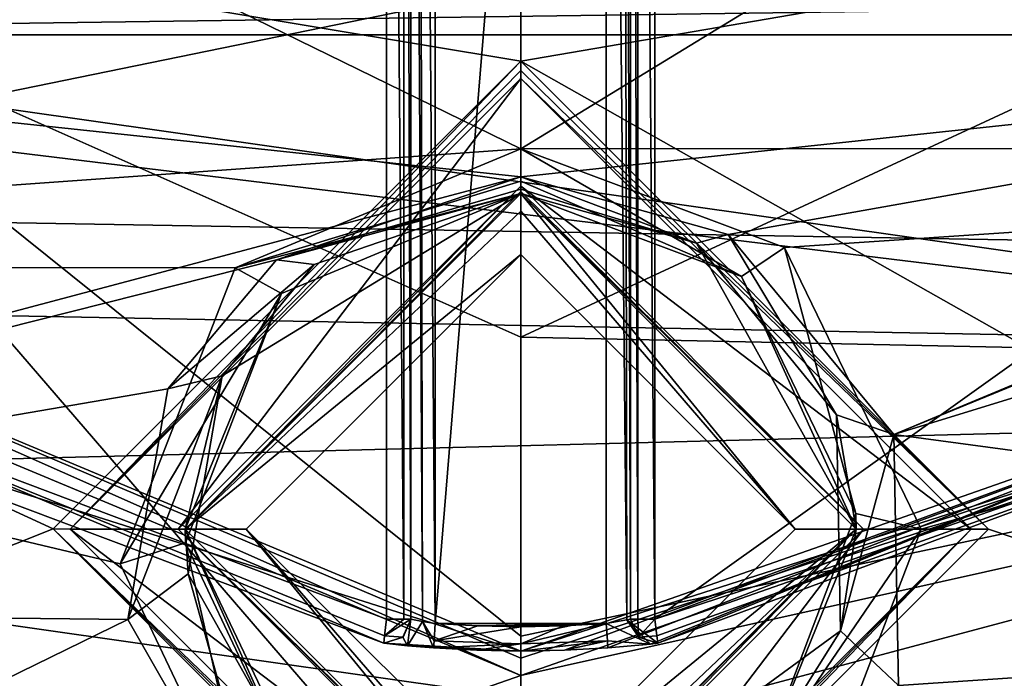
# Model space of a CAD drawing. Extents: x -200 to 200, y -832 to 754.
# Tile 222 of 256: x -102.05 to -98.02, y 640.64 to 643.34. Entities that reach past the tile are written whole.
import ezdxf

# ---------------------------------------------------------------- set-up
doc = ezdxf.new("R2010")
doc.units = 0
doc.header["$LTSCALE"] = 74.25
for name, color, linetype in [('1711', 7, 'CONTINUOUS'), ('1712', 7, 'CONTINUOUS'), ('1713', 7, 'CONTINUOUS'), ('1714', 7, 'CONTINUOUS'), ('1715', 7, 'CONTINUOUS'), ('1716', 7, 'CONTINUOUS'), ('3494', 7, 'CONTINUOUS'), ('3497', 7, 'CONTINUOUS'), ('3498', 7, 'CONTINUOUS'), ('3500', 7, 'CONTINUOUS'), ('3512', 7, 'CONTINUOUS'), ('3519', 7, 'CONTINUOUS'), ('3564', 7, 'CONTINUOUS'), ('3565', 7, 'CONTINUOUS'), ('3578', 7, 'CONTINUOUS'), ('3597', 7, 'CONTINUOUS'), ('3598', 7, 'CONTINUOUS'), ('3603', 7, 'CONTINUOUS'), ('3646', 7, 'CONTINUOUS'), ('3647', 7, 'CONTINUOUS'), ('3648', 7, 'CONTINUOUS'), ('3649', 7, 'CONTINUOUS'), ('3650', 7, 'CONTINUOUS'), ('3651', 7, 'CONTINUOUS'), ('3652', 7, 'CONTINUOUS'), ('3653', 7, 'CONTINUOUS'), ('3654', 7, 'CONTINUOUS'), ('3655', 7, 'CONTINUOUS'), ('3691', 7, 'CONTINUOUS'), ('3692', 7, 'CONTINUOUS'), ('4248', 7, 'CONTINUOUS'), ('4252', 7, 'CONTINUOUS'), ('4262', 7, 'CONTINUOUS'), ('4263', 7, 'CONTINUOUS'), ('4274', 7, 'CONTINUOUS'), ('4275', 7, 'CONTINUOUS'), ('4276', 7, 'CONTINUOUS'), ('4277', 7, 'CONTINUOUS'), ('4292', 7, 'CONTINUOUS'), ('4293', 7, 'CONTINUOUS'), ('4294', 7, 'CONTINUOUS'), ('4295', 7, 'CONTINUOUS'), ('4296', 7, 'CONTINUOUS'), ('4516', 7, 'CONTINUOUS'), ('4519', 7, 'CONTINUOUS'), ('4520', 7, 'CONTINUOUS'), ('4521', 7, 'CONTINUOUS'), ('4522', 7, 'CONTINUOUS'), ('4526', 7, 'CONTINUOUS'), ('4527', 7, 'CONTINUOUS'), ('4530', 7, 'CONTINUOUS'), ('4531', 7, 'CONTINUOUS'), ('4538', 7, 'CONTINUOUS'), ('4539', 7, 'CONTINUOUS'), ('743', 7, 'CONTINUOUS'), ('830', 7, 'CONTINUOUS'), ('833', 7, 'CONTINUOUS'), ('834', 7, 'CONTINUOUS'), ('851', 7, 'CONTINUOUS'), ('852', 7, 'CONTINUOUS')]:
    doc.layers.add(name, color=color, linetype=linetype)

msp = doc.modelspace()

# ---------------------------------------------------------------- linework, layer by layer
at = {"layer": '1711', "color": 7, "linetype": 'CONTINUOUS'}
for points in [[(-106.696, 641.1088, 15.65), (-106.624, 641.1764, 15.75), (-100, 638, 15.75), (-106.696, 641.1088, 15.65)], [(-106.696, 641.1088, 15.65), (-100, 638, 15.75), (-100, 637.9707, 15.6793), (-106.696, 641.1088, 15.65)], [(-100, 637.9, 15.65), (-106.696, 641.1088, 15.65), (-100, 637.9707, 15.6793), (-100, 637.9, 15.65)]]:
    msp.add_3dface(points, dxfattribs=at)
at = {"layer": '1712', "color": 7, "linetype": 'CONTINUOUS'}
msp.add_3dface([(-100, 642.0366, 68.45), (-96.4438, 643.6866, 68.45), (-103.4176, 643.5558, 68.45), (-100, 642.0366, 68.45)], dxfattribs=at)
at = {"layer": '1713', "color": 7, "linetype": 'CONTINUOUS'}
for points in [[(-106.3346, 639.6023, 68.65), (-100, 637.1417, 68.65), (-105.0764, 641.7563, 68.55), (-106.3346, 639.6023, 68.65)], [(-100, 638.3664, 68.625), (-100, 639.5891, 68.55), (-105.0764, 641.7563, 68.55), (-100, 638.3664, 68.625)], [(-100, 637.1417, 68.65), (-100, 638.3664, 68.625), (-105.0764, 641.7563, 68.55), (-100, 637.1417, 68.65)]]:
    msp.add_3dface(points, dxfattribs=at)
at = {"layer": '1714', "color": 7, "linetype": 'CONTINUOUS'}
msp.add_3dface([(-100, 639.5891, 68.55), (-93.6572, 639.6092, 68.65), (-94.7431, 641.9266, 68.55), (-100, 639.5891, 68.55)], dxfattribs=at)
at = {"layer": '1715', "color": 7, "linetype": 'CONTINUOUS'}
for points in [[(-100, 639.5891, 68.55), (-103.4176, 643.5558, 68.45), (-105.0764, 641.7563, 68.55), (-100, 639.5891, 68.55)], [(-103.4176, 643.5558, 68.45), (-100, 639.5891, 68.55), (-100, 640.8118, 68.475), (-103.4176, 643.5558, 68.45)], [(-100, 642.0366, 68.45), (-103.4176, 643.5558, 68.45), (-100, 640.8118, 68.475), (-100, 642.0366, 68.45)]]:
    msp.add_3dface(points, dxfattribs=at)
at = {"layer": '1716', "color": 7, "linetype": 'CONTINUOUS'}
for points in [[(-96.4438, 643.6866, 68.45), (-100, 642.0366, 68.45), (-94.7431, 641.9266, 68.55), (-96.4438, 643.6866, 68.45)], [(-94.7431, 641.9266, 68.55), (-100, 642.0366, 68.45), (-100, 640.8118, 68.475), (-94.7431, 641.9266, 68.55)], [(-100, 639.5891, 68.55), (-94.7431, 641.9266, 68.55), (-100, 640.8118, 68.475), (-100, 639.5891, 68.55)]]:
    msp.add_3dface(points, dxfattribs=at)
at = {"layer": '3494', "color": 7, "linetype": 'CONTINUOUS'}
for points in [[(-100, 640.65, 58.15), (-104.0048, 642.3214, 58.15), (-103.7417, 639.3432, 58.15), (-100, 640.65, 58.15)], [(-100, 640.65, 58.15), (-103.7417, 639.3432, 58.15), (-92.9161, 642.2294, 58.15), (-100, 640.65, 58.15)], [(-92.9161, 642.2294, 58.15), (-103.7417, 639.3432, 58.15), (-96.2699, 639.3369, 58.15), (-92.9161, 642.2294, 58.15)], [(-96.6085, 641.8366, 58.15), (-100, 640.65, 58.15), (-92.9161, 642.2294, 58.15), (-96.6085, 641.8366, 58.15)]]:
    msp.add_3dface(points, dxfattribs=at)
at = {"layer": '3497', "color": 7, "linetype": 'CONTINUOUS'}
for points in [[(-106.0381, 645.077, 11.15), (-102.9711, 641.7926, 11.15), (-100.55, 649.4221, 11.15), (-106.0381, 645.077, 11.15)], [(-102.9711, 641.7926, 11.15), (-100.55, 640.8813, 11.15), (-100.55, 649.4221, 11.15), (-102.9711, 641.7926, 11.15)], [(-99.45, 640.8813, 11.15), (-94.2977, 644.5617, 11.15), (-99.45, 649.4221, 11.15), (-99.45, 640.8813, 11.15)], [(-97.0745, 641.7633, 11.15), (-94.2977, 644.5617, 11.15), (-99.45, 640.8813, 11.15), (-97.0745, 641.7633, 11.15)]]:
    msp.add_3dface(points, dxfattribs=at)
at = {"layer": '3498', "color": 7, "linetype": 'CONTINUOUS'}
for points in [[(-100, 640.75, 15.25), (-100, 640.75, 58.05), (-96.6667, 641.9178, 58.05), (-100, 640.75, 15.25)], [(-99.8208, 640.7532, 15.25), (-100, 640.75, 15.25), (-96.6667, 641.9178, 58.05), (-99.8208, 640.7532, 15.25)], [(-99.6428, 640.7629, 15.25), (-99.8208, 640.7532, 15.25), (-96.6667, 641.9178, 58.05), (-99.6428, 640.7629, 15.25)], [(-99.4688, 640.7786, 15.1546), (-99.6428, 640.7629, 15.25), (-96.6667, 641.9178, 58.05), (-99.4688, 640.7786, 15.1546)], [(-99.4386, 640.7819, 15.05), (-99.4688, 640.7786, 15.1546), (-96.6667, 641.9178, 58.05), (-99.4386, 640.7819, 15.05)], [(-99.4386, 640.7819, 11.25), (-99.4386, 640.7819, 15.05), (-96.6667, 641.9178, 58.05), (-99.4386, 640.7819, 11.25)], [(-97.021, 641.6788, 11.25), (-99.4386, 640.7819, 11.25), (-96.6667, 641.9178, 58.05), (-97.021, 641.6788, 11.25)]]:
    msp.add_3dface(points, dxfattribs=at)
at = {"layer": '3500', "color": 7, "linetype": 'CONTINUOUS'}
for points in [[(-100, 640.75, 58.05), (-103.0252, 641.7083, 11.25), (-103.9392, 642.3971, 58.05), (-100, 640.75, 58.05)], [(-103.0252, 641.7083, 11.25), (-100, 640.75, 58.05), (-100.5614, 640.7819, 15.05), (-103.0252, 641.7083, 11.25)], [(-100.5614, 640.7819, 11.25), (-103.0252, 641.7083, 11.25), (-100.5614, 640.7819, 15.05), (-100.5614, 640.7819, 11.25)], [(-100.5614, 640.7819, 15.05), (-100, 640.75, 58.05), (-100.4644, 640.7718, 15.2202), (-100.5614, 640.7819, 15.05)], [(-100.4644, 640.7718, 15.2202), (-100, 640.75, 58.05), (-100.3572, 640.7629, 15.25), (-100.4644, 640.7718, 15.2202)], [(-100.3572, 640.7629, 15.25), (-100, 640.75, 58.05), (-100.1792, 640.7532, 15.25), (-100.3572, 640.7629, 15.25)], [(-100, 640.75, 58.05), (-100, 640.75, 15.25), (-100.1792, 640.7532, 15.25), (-100, 640.75, 58.05)]]:
    msp.add_3dface(points, dxfattribs=at)
at = {"layer": '3512', "color": 7, "linetype": 'CONTINUOUS'}
for points in [[(-107.7436, 643.4847, 6.8018), (-93.5591, 641.7556, 8.4358), (-106.1461, 641.4332, 8.7108), (-107.7436, 643.4847, 6.8018)], [(-105.7084, 643.4847, 6.8018), (-93.5591, 641.7556, 8.4358), (-107.7436, 643.4847, 6.8018), (-105.7084, 643.4847, 6.8018)], [(-94.2916, 643.4847, 6.8018), (-93.5591, 641.7556, 8.4358), (-105.7084, 643.4847, 6.8018), (-94.2916, 643.4847, 6.8018)], [(-93.5591, 641.7556, 8.4358), (-95.5956, 639.9312, 9.8856), (-106.1461, 641.4332, 8.7108), (-93.5591, 641.7556, 8.4358)], [(-106.1461, 641.4332, 8.7108), (-95.5956, 639.9312, 9.8856), (-104.2353, 639.8176, 9.9677), (-106.1461, 641.4332, 8.7108)]]:
    msp.add_3dface(points, dxfattribs=at)
at = {"layer": '3519', "color": 7, "linetype": 'CONTINUOUS'}
for points in [[(-100.35, 640.8626, 15.15), (-99.65, 649.4221, 15.15), (-100.35, 649.4221, 15.15), (-100.35, 640.8626, 15.15)], [(-99.65, 640.8626, 15.15), (-99.65, 649.4221, 15.15), (-100.35, 640.8626, 15.15), (-99.65, 640.8626, 15.15)], [(-100.1756, 640.8532, 15.15), (-99.65, 640.8626, 15.15), (-100.35, 640.8626, 15.15), (-100.1756, 640.8532, 15.15)], [(-99.8244, 640.8532, 15.15), (-99.65, 640.8626, 15.15), (-100.1756, 640.8532, 15.15), (-99.8244, 640.8532, 15.15)], [(-100, 640.85, 15.15), (-99.8244, 640.8532, 15.15), (-100.1756, 640.8532, 15.15), (-100, 640.85, 15.15)]]:
    msp.add_3dface(points, dxfattribs=at)
at = {"layer": '3564', "color": 7, "linetype": 'CONTINUOUS'}
for points in [[(-99.55, 640.8813, 15.05), (-99.55, 640.8813, 11.25), (-99.55, 649.4221, 11.25), (-99.55, 640.8813, 15.05)], [(-99.55, 649.4221, 15.05), (-99.55, 640.8813, 15.05), (-99.55, 649.4221, 11.25), (-99.55, 649.4221, 15.05)]]:
    msp.add_3dface(points, dxfattribs=at)
at = {"layer": '3565', "color": 7, "linetype": 'CONTINUOUS'}
for points in [[(-100.45, 649.4221, 11.25), (-100.45, 640.8813, 11.25), (-100.45, 649.4221, 15.05), (-100.45, 649.4221, 11.25)], [(-100.45, 640.8813, 11.25), (-100.45, 640.8813, 15.05), (-100.45, 649.4221, 15.05), (-100.45, 640.8813, 11.25)]]:
    msp.add_3dface(points, dxfattribs=at)
at = {"layer": '3578', "color": 7, "linetype": 'CONTINUOUS'}
for points in [[(-100.45, 649.4221, 15.05), (-100.45, 640.8813, 15.05), (-100.4025, 640.8714, 15.1351), (-100.45, 649.4221, 15.05)], [(-100.45, 649.4221, 15.05), (-100.4025, 640.8714, 15.1351), (-100.4207, 649.4221, 15.1207), (-100.45, 649.4221, 15.05)], [(-100.35, 640.8626, 15.15), (-100.35, 649.4221, 15.15), (-100.4207, 649.4221, 15.1207), (-100.35, 640.8626, 15.15)], [(-100.4025, 640.8714, 15.1351), (-100.35, 640.8626, 15.15), (-100.4207, 649.4221, 15.1207), (-100.4025, 640.8714, 15.1351)]]:
    msp.add_3dface(points, dxfattribs=at)
at = {"layer": '3597', "color": 7, "linetype": 'CONTINUOUS'}
for points in [[(-99.65, 649.4221, 15.15), (-99.65, 640.8626, 15.15), (-99.5648, 640.878, 15.1023), (-99.65, 649.4221, 15.15)], [(-99.5793, 649.4221, 15.1207), (-99.65, 649.4221, 15.15), (-99.5648, 640.878, 15.1023), (-99.5793, 649.4221, 15.1207)], [(-99.55, 640.8813, 15.05), (-99.5793, 649.4221, 15.1207), (-99.5648, 640.878, 15.1023), (-99.55, 640.8813, 15.05)], [(-99.55, 640.8813, 15.05), (-99.55, 649.4221, 15.05), (-99.5793, 649.4221, 15.1207), (-99.55, 640.8813, 15.05)]]:
    msp.add_3dface(points, dxfattribs=at)
at = {"layer": '3598', "color": 7, "linetype": 'CONTINUOUS'}
for points in [[(-99.55, 649.4221, 11.25), (-99.55, 640.8813, 11.25), (-99.5207, 640.8813, 11.1793), (-99.55, 649.4221, 11.25)], [(-99.5214, 649.4221, 11.18), (-99.55, 649.4221, 11.25), (-99.5207, 640.8813, 11.1793), (-99.5214, 649.4221, 11.18)], [(-99.45, 640.8813, 11.15), (-99.45, 649.4221, 11.15), (-99.5214, 649.4221, 11.18), (-99.45, 640.8813, 11.15)], [(-99.45, 640.8813, 11.15), (-99.5214, 649.4221, 11.18), (-99.5207, 640.8813, 11.1793), (-99.45, 640.8813, 11.15)]]:
    msp.add_3dface(points, dxfattribs=at)
at = {"layer": '3603', "color": 7, "linetype": 'CONTINUOUS'}
for points in [[(-100.55, 649.4221, 11.15), (-100.4793, 640.8813, 11.1793), (-100.4787, 649.4221, 11.1799), (-100.55, 649.4221, 11.15)], [(-100.55, 649.4221, 11.15), (-100.55, 640.8813, 11.15), (-100.4793, 640.8813, 11.1793), (-100.55, 649.4221, 11.15)], [(-100.4793, 640.8813, 11.1793), (-100.45, 640.8813, 11.25), (-100.4787, 649.4221, 11.1799), (-100.4793, 640.8813, 11.1793)], [(-100.45, 640.8813, 11.25), (-100.45, 649.4221, 11.25), (-100.4787, 649.4221, 11.1799), (-100.45, 640.8813, 11.25)]]:
    msp.add_3dface(points, dxfattribs=at)
at = {"layer": '3646', "color": 7, "linetype": 'CONTINUOUS'}
for points in [[(-102.9711, 641.7926, 11.15), (-103.0252, 641.7083, 11.25), (-100.5614, 640.7819, 11.25), (-102.9711, 641.7926, 11.15)], [(-102.9711, 641.7926, 11.15), (-100.5614, 640.7819, 11.25), (-100.5576, 640.8123, 11.1781), (-102.9711, 641.7926, 11.15)], [(-100.55, 640.8813, 11.15), (-102.9711, 641.7926, 11.15), (-100.5576, 640.8123, 11.1781), (-100.55, 640.8813, 11.15)]]:
    msp.add_3dface(points, dxfattribs=at)
at = {"layer": '3647', "color": 7, "linetype": 'CONTINUOUS'}
for points in [[(-100.4793, 640.8813, 11.1793), (-100.55, 640.8813, 11.15), (-100.5576, 640.8123, 11.1781), (-100.4793, 640.8813, 11.1793)], [(-100.45, 640.8813, 11.25), (-100.5576, 640.8123, 11.1781), (-100.4823, 640.8077, 11.25), (-100.45, 640.8813, 11.25)], [(-100.45, 640.8813, 11.25), (-100.4793, 640.8813, 11.1793), (-100.5576, 640.8123, 11.1781), (-100.45, 640.8813, 11.25)], [(-100.5576, 640.8123, 11.1781), (-100.5614, 640.7819, 11.25), (-100.4823, 640.8077, 11.25), (-100.5576, 640.8123, 11.1781)]]:
    msp.add_3dface(points, dxfattribs=at)
at = {"layer": '3648', "color": 7, "linetype": 'CONTINUOUS'}
for points in [[(-100.45, 640.8813, 15.05), (-100.4823, 640.8077, 11.25), (-100.4834, 640.8067, 15.05), (-100.45, 640.8813, 15.05)], [(-100.45, 640.8813, 15.05), (-100.45, 640.8813, 11.25), (-100.4823, 640.8077, 11.25), (-100.45, 640.8813, 15.05)], [(-100.4823, 640.8077, 11.25), (-100.5614, 640.7819, 11.25), (-100.4834, 640.8067, 15.05), (-100.4823, 640.8077, 11.25)], [(-100.5614, 640.7819, 11.25), (-100.5614, 640.7819, 15.05), (-100.4834, 640.8067, 15.05), (-100.5614, 640.7819, 11.25)]]:
    msp.add_3dface(points, dxfattribs=at)
at = {"layer": '3649', "color": 7, "linetype": 'CONTINUOUS'}
for points in [[(-100.4644, 640.7718, 15.2202), (-100.45, 640.8813, 15.05), (-100.4834, 640.8067, 15.05), (-100.4644, 640.7718, 15.2202)], [(-100.45, 640.8813, 15.05), (-100.4644, 640.7718, 15.2202), (-100.4025, 640.8714, 15.1351), (-100.45, 640.8813, 15.05)], [(-100.4644, 640.7718, 15.2202), (-100.3572, 640.7629, 15.25), (-100.4025, 640.8714, 15.1351), (-100.4644, 640.7718, 15.2202)], [(-100.4025, 640.8714, 15.1351), (-100.3572, 640.7629, 15.25), (-100.3551, 640.7921, 15.1793), (-100.4025, 640.8714, 15.1351)], [(-100.35, 640.8626, 15.15), (-100.4025, 640.8714, 15.1351), (-100.3551, 640.7921, 15.1793), (-100.35, 640.8626, 15.15)], [(-100.5614, 640.7819, 15.05), (-100.4644, 640.7718, 15.2202), (-100.4834, 640.8067, 15.05), (-100.5614, 640.7819, 15.05)]]:
    msp.add_3dface(points, dxfattribs=at)
at = {"layer": '3650', "color": 7, "linetype": 'CONTINUOUS'}
for points in [[(-100.1756, 640.8532, 15.15), (-100.35, 640.8626, 15.15), (-100.3551, 640.7921, 15.1793), (-100.1756, 640.8532, 15.15)], [(-100, 640.85, 15.15), (-100.1756, 640.8532, 15.15), (-100.3551, 640.7921, 15.1793), (-100, 640.85, 15.15)], [(-100, 640.85, 15.15), (-100.3551, 640.7921, 15.1793), (-100, 640.7793, 15.1793), (-100, 640.85, 15.15)], [(-100.3551, 640.7921, 15.1793), (-100.3572, 640.7629, 15.25), (-100, 640.7793, 15.1793), (-100.3551, 640.7921, 15.1793)], [(-100.3572, 640.7629, 15.25), (-100.1792, 640.7532, 15.25), (-100, 640.7793, 15.1793), (-100.3572, 640.7629, 15.25)], [(-100.1792, 640.7532, 15.25), (-100, 640.75, 15.25), (-100, 640.7793, 15.1793), (-100.1792, 640.7532, 15.25)]]:
    msp.add_3dface(points, dxfattribs=at)
at = {"layer": '3651', "color": 7, "linetype": 'CONTINUOUS'}
for points in [[(-99.65, 640.8626, 15.15), (-100, 640.7793, 15.1793), (-99.6449, 640.7921, 15.1793), (-99.65, 640.8626, 15.15)], [(-99.65, 640.8626, 15.15), (-99.8244, 640.8532, 15.15), (-100, 640.7793, 15.1793), (-99.65, 640.8626, 15.15)], [(-99.8244, 640.8532, 15.15), (-100, 640.85, 15.15), (-100, 640.7793, 15.1793), (-99.8244, 640.8532, 15.15)], [(-100, 640.7793, 15.1793), (-100, 640.75, 15.25), (-99.6449, 640.7921, 15.1793), (-100, 640.7793, 15.1793)], [(-100, 640.75, 15.25), (-99.8208, 640.7532, 15.25), (-99.6449, 640.7921, 15.1793), (-100, 640.75, 15.25)], [(-99.8208, 640.7532, 15.25), (-99.6428, 640.7629, 15.25), (-99.6449, 640.7921, 15.1793), (-99.8208, 640.7532, 15.25)]]:
    msp.add_3dface(points, dxfattribs=at)
at = {"layer": '3652', "color": 7, "linetype": 'CONTINUOUS'}
for points in [[(-99.65, 640.8626, 15.15), (-99.4688, 640.7786, 15.1546), (-99.5648, 640.878, 15.1023), (-99.65, 640.8626, 15.15)], [(-99.4688, 640.7786, 15.1546), (-99.65, 640.8626, 15.15), (-99.6449, 640.7921, 15.1793), (-99.4688, 640.7786, 15.1546)], [(-99.55, 640.8813, 15.05), (-99.5648, 640.878, 15.1023), (-99.5166, 640.8067, 15.05), (-99.55, 640.8813, 15.05)], [(-99.5648, 640.878, 15.1023), (-99.4386, 640.7819, 15.05), (-99.5166, 640.8067, 15.05), (-99.5648, 640.878, 15.1023)], [(-99.4688, 640.7786, 15.1546), (-99.4386, 640.7819, 15.05), (-99.5648, 640.878, 15.1023), (-99.4688, 640.7786, 15.1546)], [(-99.6428, 640.7629, 15.25), (-99.4688, 640.7786, 15.1546), (-99.6449, 640.7921, 15.1793), (-99.6428, 640.7629, 15.25)]]:
    msp.add_3dface(points, dxfattribs=at)
at = {"layer": '3653', "color": 7, "linetype": 'CONTINUOUS'}
for points in [[(-99.55, 640.8813, 11.25), (-99.5166, 640.8067, 15.05), (-99.5169, 640.807, 11.25), (-99.55, 640.8813, 11.25)], [(-99.55, 640.8813, 11.25), (-99.55, 640.8813, 15.05), (-99.5166, 640.8067, 15.05), (-99.55, 640.8813, 11.25)], [(-99.5166, 640.8067, 15.05), (-99.4386, 640.7819, 15.05), (-99.5169, 640.807, 11.25), (-99.5166, 640.8067, 15.05)], [(-99.4386, 640.7819, 15.05), (-99.4386, 640.7819, 11.25), (-99.5169, 640.807, 11.25), (-99.4386, 640.7819, 15.05)]]:
    msp.add_3dface(points, dxfattribs=at)
at = {"layer": '3654', "color": 7, "linetype": 'CONTINUOUS'}
for points in [[(-99.5207, 640.8813, 11.1793), (-99.55, 640.8813, 11.25), (-99.5169, 640.807, 11.25), (-99.5207, 640.8813, 11.1793)], [(-99.45, 640.8813, 11.15), (-99.5207, 640.8813, 11.1793), (-99.5169, 640.807, 11.25), (-99.45, 640.8813, 11.15)], [(-99.45, 640.8813, 11.15), (-99.5169, 640.807, 11.25), (-99.4424, 640.8123, 11.1781), (-99.45, 640.8813, 11.15)], [(-99.5169, 640.807, 11.25), (-99.4386, 640.7819, 11.25), (-99.4424, 640.8123, 11.1781), (-99.5169, 640.807, 11.25)]]:
    msp.add_3dface(points, dxfattribs=at)
at = {"layer": '3655', "color": 7, "linetype": 'CONTINUOUS'}
for points in [[(-97.0745, 641.7633, 11.15), (-99.45, 640.8813, 11.15), (-97.021, 641.6788, 11.25), (-97.0745, 641.7633, 11.15)], [(-97.021, 641.6788, 11.25), (-99.45, 640.8813, 11.15), (-99.4424, 640.8123, 11.1781), (-97.021, 641.6788, 11.25)], [(-99.4386, 640.7819, 11.25), (-97.021, 641.6788, 11.25), (-99.4424, 640.8123, 11.1781), (-99.4386, 640.7819, 11.25)]]:
    msp.add_3dface(points, dxfattribs=at)
at = {"layer": '3691', "color": 7, "linetype": 'CONTINUOUS'}
for points in [[(-104.0048, 642.3214, 58.15), (-100, 640.65, 58.15), (-103.9392, 642.3971, 58.05), (-104.0048, 642.3214, 58.15)], [(-103.9392, 642.3971, 58.05), (-100, 640.65, 58.15), (-100, 640.7207, 58.1207), (-103.9392, 642.3971, 58.05)], [(-100, 640.75, 58.05), (-103.9392, 642.3971, 58.05), (-100, 640.7207, 58.1207), (-100, 640.75, 58.05)]]:
    msp.add_3dface(points, dxfattribs=at)
at = {"layer": '3692', "color": 7, "linetype": 'CONTINUOUS'}
for points in [[(-100, 640.75, 58.05), (-96.6085, 641.8366, 58.15), (-96.6667, 641.9178, 58.05), (-100, 640.75, 58.05)], [(-100, 640.65, 58.15), (-96.6085, 641.8366, 58.15), (-100, 640.7207, 58.1207), (-100, 640.65, 58.15)], [(-96.6085, 641.8366, 58.15), (-100, 640.75, 58.05), (-100, 640.7207, 58.1207), (-96.6085, 641.8366, 58.15)]]:
    msp.add_3dface(points, dxfattribs=at)
at = {"layer": '4248', "color": 7, "linetype": 'CONTINUOUS'}
for points in [[(-109.5058, 644.7477, -13.35), (-90.4654, 644.8005, -13.35), (-100, 643.1664, -13.35), (-109.5058, 644.7477, -13.35)], [(-90.4654, 644.8005, -13.35), (-94.417, 640.0105, -13.35), (-100, 643.1664, -13.35), (-90.4654, 644.8005, -13.35)], [(-109.5058, 644.7477, -13.35), (-100, 643.1664, -13.35), (-101.9164, 641.2504, -13.35), (-109.5058, 644.7477, -13.35)], [(-105.3924, 639.8679, -13.35), (-109.5058, 644.7477, -13.35), (-101.9164, 641.2504, -13.35), (-105.3924, 639.8679, -13.35)], [(-100, 643.1664, -13.35), (-94.417, 640.0105, -13.35), (-98.0836, 641.2496, -13.35), (-100, 643.1664, -13.35)], [(-100, 639.3336, -13.35), (-105.3924, 639.8679, -13.35), (-101.9164, 641.2504, -13.35), (-100, 639.3336, -13.35)], [(-98.0836, 641.2496, -13.35), (-94.417, 640.0105, -13.35), (-100, 639.3336, -13.35), (-98.0836, 641.2496, -13.35)]]:
    msp.add_3dface(points, dxfattribs=at)
at = {"layer": '4252', "color": 7, "linetype": 'CONTINUOUS'}
for points in [[(-91.0126, 643.9339, -5.5994), (-94.4312, 643.2942, -6.4277), (-98.4717, 641.6375, -8.13), (-91.0126, 643.9339, -5.5994)], [(-93.3724, 640.9509, -8.6967), (-91.0126, 643.9339, -5.5994), (-98.4717, 641.6375, -8.13), (-93.3724, 640.9509, -8.6967)], [(-94.4312, 643.2942, -6.4277), (-94.5478, 643.2743, -6.4516), (-98.4717, 641.6375, -8.13), (-94.4312, 643.2942, -6.4277)], [(-105.4522, 643.2743, -6.4516), (-106.6128, 640.9367, -8.7077), (-100, 642.6926, -7.1096), (-105.4522, 643.2743, -6.4516)], [(-94.5478, 643.2743, -6.4516), (-105.4522, 643.2743, -6.4516), (-100, 642.6926, -7.1096), (-94.5478, 643.2743, -6.4516)], [(-99.1496, 642.4563, -7.356), (-94.5478, 643.2743, -6.4516), (-100, 642.6926, -7.1096), (-99.1496, 642.4563, -7.356)], [(-98.4717, 641.6375, -8.13), (-94.5478, 643.2743, -6.4516), (-99.1496, 642.4563, -7.356), (-98.4717, 641.6375, -8.13)], [(-100, 642.6926, -7.1096), (-106.6128, 640.9367, -8.7077), (-101.0009, 642.3534, -7.4598), (-100, 642.6926, -7.1096)], [(-101.0009, 642.3534, -7.4598), (-106.6128, 640.9367, -8.7077), (-101.4459, 641.8239, -7.9638), (-101.0009, 642.3534, -7.4598)], [(-101.4459, 641.8239, -7.9638), (-106.6128, 640.9367, -8.7077), (-101.6102, 640.88, -8.7514), (-101.4459, 641.8239, -7.9638)], [(-98.4516, 640.6093, -8.9542), (-93.3724, 640.9509, -8.6967), (-98.4717, 641.6375, -8.13), (-98.4516, 640.6093, -8.9542)], [(-100, 639.4959, -9.6953), (-93.3724, 640.9509, -8.6967), (-98.8801, 639.9361, -9.4193), (-100, 639.4959, -9.6953)], [(-96.1196, 638.9817, -9.9916), (-93.3724, 640.9509, -8.6967), (-100, 639.4959, -9.6953), (-96.1196, 638.9817, -9.9916)], [(-98.8801, 639.9361, -9.4193), (-93.3724, 640.9509, -8.6967), (-98.4516, 640.6093, -8.9542), (-98.8801, 639.9361, -9.4193)], [(-106.6128, 640.9367, -8.7077), (-104.6357, 639.4, -9.7526), (-101.6102, 640.88, -8.7514), (-106.6128, 640.9367, -8.7077)], [(-101.6102, 640.88, -8.7514), (-104.6357, 639.4, -9.7526), (-101.0221, 639.8519, -9.4737), (-101.6102, 640.88, -8.7514)]]:
    msp.add_3dface(points, dxfattribs=at)
at = {"layer": '4262', "color": 7, "linetype": 'CONTINUOUS'}
for points in [[(-99.2804, 642.4217, -7.5311), (-100, 642.625, -7.2806), (-98.625, 641.25, -12.8086), (-99.2804, 642.4217, -7.5311)], [(-100, 642.625, -7.2806), (-100, 642.625, -12.8086), (-98.625, 641.25, -12.8086), (-100, 642.625, -7.2806)], [(-98.7068, 641.7173, -8.318), (-99.2804, 642.4217, -7.5311), (-98.625, 641.25, -12.8086), (-98.7068, 641.7173, -8.318)], [(-98.6898, 640.8328, -9.1559), (-98.7068, 641.7173, -8.318), (-98.625, 641.25, -12.8086), (-98.6898, 640.8328, -9.1559)], [(-100, 639.875, -12.8086), (-98.6898, 640.8328, -9.1559), (-98.625, 641.25, -12.8086), (-100, 639.875, -12.8086)], [(-99.0524, 640.2537, -9.6288), (-98.6898, 640.8328, -9.1559), (-100, 639.875, -12.8086), (-99.0524, 640.2537, -9.6288)]]:
    msp.add_3dface(points, dxfattribs=at)
at = {"layer": '4263', "color": 7, "linetype": 'CONTINUOUS'}
for points in [[(-100, 642.625, -12.8086), (-101.2233, 641.8777, -8.149), (-101.375, 641.25, -12.8086), (-100, 642.625, -12.8086)], [(-101.2233, 641.8777, -8.149), (-100, 642.625, -12.8086), (-100.8469, 642.3332, -7.6366), (-101.2233, 641.8777, -8.149)], [(-100, 642.625, -12.8086), (-100, 642.625, -7.2806), (-100.8469, 642.3332, -7.6366), (-100, 642.625, -12.8086)], [(-101.2233, 641.8777, -8.149), (-101.3626, 641.066, -8.9497), (-101.375, 641.25, -12.8086), (-101.2233, 641.8777, -8.149)], [(-101.3626, 641.066, -8.9497), (-100.8651, 640.1813, -9.6841), (-101.375, 641.25, -12.8086), (-101.3626, 641.066, -8.9497)], [(-100.8651, 640.1813, -9.6841), (-100, 639.875, -9.9094), (-101.375, 641.25, -12.8086), (-100.8651, 640.1813, -9.6841)], [(-100, 639.875, -9.9094), (-100, 639.875, -12.8086), (-101.375, 641.25, -12.8086), (-100, 639.875, -9.9094)]]:
    msp.add_3dface(points, dxfattribs=at)
at = {"layer": '4274', "color": 7, "linetype": 'CONTINUOUS'}
for points in [[(-101.8457, 641.25, -13.3207), (-100, 643.0957, -13.3207), (-101.4043, 641.25, -12.8793), (-101.8457, 641.25, -13.3207)], [(-100, 643.0957, -13.3207), (-100, 642.6543, -12.8793), (-101.4043, 641.25, -12.8793), (-100, 643.0957, -13.3207)], [(-100, 639.8457, -12.8793), (-101.8457, 641.25, -13.3207), (-101.4043, 641.25, -12.8793), (-100, 639.8457, -12.8793)], [(-100, 639.8457, -12.8793), (-100, 639.4043, -13.3207), (-101.8457, 641.25, -13.3207), (-100, 639.8457, -12.8793)]]:
    msp.add_3dface(points, dxfattribs=at)
at = {"layer": '4275', "color": 7, "linetype": 'CONTINUOUS'}
for points in [[(-100, 643.0957, -13.3207), (-98.1543, 641.25, -13.3207), (-100, 642.6543, -12.8793), (-100, 643.0957, -13.3207)], [(-100, 642.6543, -12.8793), (-98.1543, 641.25, -13.3207), (-98.5957, 641.25, -12.8793), (-100, 642.6543, -12.8793)], [(-98.5957, 641.25, -12.8793), (-100, 639.4043, -13.3207), (-100, 639.8457, -12.8793), (-98.5957, 641.25, -12.8793)], [(-98.1543, 641.25, -13.3207), (-100, 639.4043, -13.3207), (-98.5957, 641.25, -12.8793), (-98.1543, 641.25, -13.3207)]]:
    msp.add_3dface(points, dxfattribs=at)
at = {"layer": '4276', "color": 7, "linetype": 'CONTINUOUS'}
for points in [[(-99.2804, 642.4217, -7.5311), (-100, 642.6926, -7.1096), (-100, 642.6425, -7.1886), (-99.2804, 642.4217, -7.5311)], [(-99.1496, 642.4563, -7.356), (-100, 642.6926, -7.1096), (-99.2804, 642.4217, -7.5311), (-99.1496, 642.4563, -7.356)], [(-100, 642.625, -7.2806), (-99.2804, 642.4217, -7.5311), (-100, 642.6425, -7.1886), (-100, 642.625, -7.2806)], [(-99.1496, 642.4563, -7.356), (-99.2804, 642.4217, -7.5311), (-98.7068, 641.7173, -8.318), (-99.1496, 642.4563, -7.356)], [(-98.4717, 641.6375, -8.13), (-99.1496, 642.4563, -7.356), (-98.7068, 641.7173, -8.318), (-98.4717, 641.6375, -8.13)], [(-98.4717, 641.6375, -8.13), (-98.7068, 641.7173, -8.318), (-98.6898, 640.8328, -9.1559), (-98.4717, 641.6375, -8.13)], [(-98.4516, 640.6093, -8.9542), (-98.4717, 641.6375, -8.13), (-98.6898, 640.8328, -9.1559), (-98.4516, 640.6093, -8.9542)], [(-98.4516, 640.6093, -8.9542), (-98.6898, 640.8328, -9.1559), (-99.0524, 640.2537, -9.6288), (-98.4516, 640.6093, -8.9542)]]:
    msp.add_3dface(points, dxfattribs=at)
at = {"layer": '4277', "color": 7, "linetype": 'CONTINUOUS'}
for points in [[(-100, 642.6926, -7.1096), (-101.0009, 642.3534, -7.4598), (-100, 642.6425, -7.1886), (-100, 642.6926, -7.1096)], [(-101.0009, 642.3534, -7.4598), (-100, 642.625, -7.2806), (-100, 642.6425, -7.1886), (-101.0009, 642.3534, -7.4598)], [(-100, 642.625, -7.2806), (-101.0009, 642.3534, -7.4598), (-100.8469, 642.3332, -7.6366), (-100, 642.625, -7.2806)], [(-101.0009, 642.3534, -7.4598), (-101.4459, 641.8239, -7.9638), (-100.8469, 642.3332, -7.6366), (-101.0009, 642.3534, -7.4598)], [(-101.4459, 641.8239, -7.9638), (-101.2233, 641.8777, -8.149), (-100.8469, 642.3332, -7.6366), (-101.4459, 641.8239, -7.9638)], [(-101.4459, 641.8239, -7.9638), (-101.6102, 640.88, -8.7514), (-101.2233, 641.8777, -8.149), (-101.4459, 641.8239, -7.9638)], [(-101.6102, 640.88, -8.7514), (-101.3626, 641.066, -8.9497), (-101.2233, 641.8777, -8.149), (-101.6102, 640.88, -8.7514)], [(-101.6102, 640.88, -8.7514), (-101.0221, 639.8519, -9.4737), (-101.3626, 641.066, -8.9497), (-101.6102, 640.88, -8.7514)], [(-101.0221, 639.8519, -9.4737), (-100.8651, 640.1813, -9.6841), (-101.3626, 641.066, -8.9497), (-101.0221, 639.8519, -9.4737)]]:
    msp.add_3dface(points, dxfattribs=at)
at = {"layer": '4292', "color": 7, "linetype": 'CONTINUOUS'}
for points in [[(-100, 643.1664, -13.35), (-98.0836, 641.2496, -13.35), (-100, 643.1282, -13.3424), (-100, 643.1664, -13.35)], [(-98.0836, 641.2496, -13.35), (-100, 643.0957, -13.3207), (-100, 643.1282, -13.3424), (-98.0836, 641.2496, -13.35)], [(-98.0836, 641.2496, -13.35), (-98.1543, 641.25, -13.3207), (-100, 643.0957, -13.3207), (-98.0836, 641.2496, -13.35)], [(-100, 639.4043, -13.3207), (-98.1543, 641.25, -13.3207), (-100, 639.3718, -13.3424), (-100, 639.4043, -13.3207)], [(-98.0836, 641.2496, -13.35), (-100, 639.3336, -13.35), (-98.1543, 641.25, -13.3207), (-98.0836, 641.2496, -13.35)], [(-98.1543, 641.25, -13.3207), (-100, 639.3336, -13.35), (-100, 639.3718, -13.3424), (-98.1543, 641.25, -13.3207)]]:
    msp.add_3dface(points, dxfattribs=at)
at = {"layer": '4293', "color": 7, "linetype": 'CONTINUOUS'}
for points in [[(-101.9164, 641.2504, -13.35), (-100, 643.1664, -13.35), (-101.8457, 641.25, -13.3207), (-101.9164, 641.2504, -13.35)], [(-101.8457, 641.25, -13.3207), (-100, 643.1664, -13.35), (-100, 643.1282, -13.3424), (-101.8457, 641.25, -13.3207)], [(-100, 643.0957, -13.3207), (-101.8457, 641.25, -13.3207), (-100, 643.1282, -13.3424), (-100, 643.0957, -13.3207)], [(-101.9164, 641.2504, -13.35), (-100, 639.4043, -13.3207), (-100, 639.3718, -13.3424), (-101.9164, 641.2504, -13.35)], [(-100, 639.4043, -13.3207), (-101.9164, 641.2504, -13.35), (-101.8457, 641.25, -13.3207), (-100, 639.4043, -13.3207)], [(-100, 639.3336, -13.35), (-101.9164, 641.2504, -13.35), (-100, 639.3718, -13.3424), (-100, 639.3336, -13.35)]]:
    msp.add_3dface(points, dxfattribs=at)
at = {"layer": '4294', "color": 7, "linetype": 'CONTINUOUS'}
for points in [[(-100, 642.6543, -12.8793), (-101.375, 641.25, -12.8086), (-101.4043, 641.25, -12.8793), (-100, 642.6543, -12.8793)], [(-101.375, 641.25, -12.8086), (-100, 642.6543, -12.8793), (-100, 642.6326, -12.8468), (-101.375, 641.25, -12.8086)], [(-100, 642.625, -12.8086), (-101.375, 641.25, -12.8086), (-100, 642.6326, -12.8468), (-100, 642.625, -12.8086)], [(-101.375, 641.25, -12.8086), (-100, 639.875, -12.8086), (-101.4043, 641.25, -12.8793), (-101.375, 641.25, -12.8086)], [(-101.4043, 641.25, -12.8793), (-100, 639.875, -12.8086), (-100, 639.8674, -12.8468), (-101.4043, 641.25, -12.8793)], [(-100, 639.8457, -12.8793), (-101.4043, 641.25, -12.8793), (-100, 639.8674, -12.8468), (-100, 639.8457, -12.8793)]]:
    msp.add_3dface(points, dxfattribs=at)
at = {"layer": '4295', "color": 7, "linetype": 'CONTINUOUS'}
for points in [[(-100, 642.6543, -12.8793), (-98.5957, 641.25, -12.8793), (-100, 642.6326, -12.8468), (-100, 642.6543, -12.8793)], [(-98.5957, 641.25, -12.8793), (-100, 642.625, -12.8086), (-100, 642.6326, -12.8468), (-98.5957, 641.25, -12.8793)], [(-98.625, 641.25, -12.8086), (-100, 642.625, -12.8086), (-98.5957, 641.25, -12.8793), (-98.625, 641.25, -12.8086)], [(-100, 639.875, -12.8086), (-98.625, 641.25, -12.8086), (-100, 639.8674, -12.8468), (-100, 639.875, -12.8086)], [(-98.625, 641.25, -12.8086), (-98.5957, 641.25, -12.8793), (-100, 639.8457, -12.8793), (-98.625, 641.25, -12.8086)], [(-98.625, 641.25, -12.8086), (-100, 639.8457, -12.8793), (-100, 639.8674, -12.8468), (-98.625, 641.25, -12.8086)]]:
    msp.add_3dface(points, dxfattribs=at)
at = {"layer": '4296', "color": 7, "linetype": 'CONTINUOUS'}
for points in [[(-105.4522, 643.2743, -6.4516), (-94.5478, 643.2743, -6.4516), (-94.5478, 643.4281, -6.4026), (-105.4522, 643.2743, -6.4516)], [(-105.4522, 643.4281, -6.4026), (-105.4522, 643.2743, -6.4516), (-94.5478, 643.4281, -6.4026), (-105.4522, 643.4281, -6.4026)]]:
    msp.add_3dface(points, dxfattribs=at)
at = {"layer": '4516', "color": 7, "linetype": 'CONTINUOUS'}
for points in [[(-100, 637.9095, -14.4123), (-111.0828, 648.1016, -14.5633), (-100, 650.0102, -17.4641), (-100, 637.9095, -14.4123)], [(-100, 637.9095, -14.4123), (-100, 650.0102, -17.4641), (-95.1075, 639.4087, -14.4548), (-100, 637.9095, -14.4123)], [(-95.1075, 639.4087, -14.4548), (-100, 650.0102, -17.4641), (-90.661, 644.2296, -14.5376), (-95.1075, 639.4087, -14.4548)], [(-109.0696, 643.7847, -14.5327), (-111.0828, 648.1016, -14.5633), (-100, 637.9095, -14.4123), (-109.0696, 643.7847, -14.5327)], [(-104.9715, 639.4599, -14.4562), (-109.0696, 643.7847, -14.5327), (-100, 637.9095, -14.4123), (-104.9715, 639.4599, -14.4562)]]:
    msp.add_3dface(points, dxfattribs=at)
at = {"layer": '4519', "color": 7, "linetype": 'CONTINUOUS'}
for points in [[(-100, 656.25, -16.85), (-109.8775, 647.6359, -13.9358), (-100, 642.8073, -14.9953), (-100, 656.25, -16.85)], [(-100, 656.25, -16.85), (-100, 642.8073, -14.9953), (-89.6169, 649.1446, -13.9508), (-100, 656.25, -16.85)], [(-100, 642.8073, -14.9953), (-92.814, 642.8124, -13.8519), (-89.6169, 649.1446, -13.9508), (-100, 642.8073, -14.9953)], [(-109.8775, 647.6359, -13.9358), (-106.7755, 642.3241, -13.8388), (-100, 642.8073, -14.9953), (-109.8775, 647.6359, -13.9358)], [(-100, 642.8073, -14.9953), (-106.7755, 642.3241, -13.8388), (-101.1699, 642.32, -14.8258), (-100, 642.8073, -14.9953)], [(-92.814, 642.8124, -13.8519), (-100, 642.8073, -14.9953), (-98.9196, 642.4034, -14.8545), (-92.814, 642.8124, -13.8519)], [(-100, 639.5409, -13.9535), (-100, 638.88, -13.7119), (-92.814, 642.8124, -13.8519), (-100, 639.5409, -13.9535)], [(-100, 639.5409, -13.9535), (-92.814, 642.8124, -13.8519), (-98.8243, 640.0341, -14.0963), (-100, 639.5409, -13.9535)], [(-98.3597, 641.2499, -14.4707), (-92.814, 642.8124, -13.8519), (-98.9196, 642.4034, -14.8545), (-98.3597, 641.2499, -14.4707)], [(-98.8243, 640.0341, -14.0963), (-92.814, 642.8124, -13.8519), (-98.3597, 641.2499, -14.4707), (-98.8243, 640.0341, -14.0963)], [(-106.7755, 642.3241, -13.8388), (-100, 638.88, -13.7119), (-101.0935, 639.9564, -14.0735), (-106.7755, 642.3241, -13.8388)], [(-101.6407, 641.1075, -14.4252), (-106.7755, 642.3241, -13.8388), (-101.0935, 639.9564, -14.0735), (-101.6407, 641.1075, -14.4252)], [(-101.1699, 642.32, -14.8258), (-106.7755, 642.3241, -13.8388), (-101.6407, 641.1075, -14.4252), (-101.1699, 642.32, -14.8258)]]:
    msp.add_3dface(points, dxfattribs=at)
at = {"layer": '4520', "color": 7, "linetype": 'CONTINUOUS'}
for points in [[(-100, 640.125, -9.35), (-100, 642.375, -9.35), (-101.125, 641.25, -9.35), (-100, 640.125, -9.35)], [(-98.875, 641.25, -9.35), (-100, 642.375, -9.35), (-100, 640.125, -9.35), (-98.875, 641.25, -9.35)]]:
    msp.add_3dface(points, dxfattribs=at)
at = {"layer": '4521', "color": 7, "linetype": 'CONTINUOUS'}
for points in [[(-101.375, 641.25, -9.6), (-100, 642.625, -9.6), (-100.9796, 642.2148, -14.5861), (-101.375, 641.25, -9.6)], [(-100.9796, 642.2148, -14.5861), (-100, 642.625, -9.6), (-100, 642.625, -14.7546), (-100.9796, 642.2148, -14.5861)], [(-101.3739, 641.1939, -14.1877), (-101.375, 641.25, -9.6), (-100.9796, 642.2148, -14.5861), (-101.3739, 641.1939, -14.1877)], [(-100, 639.875, -9.6), (-101.375, 641.25, -9.6), (-100, 639.875, -13.718), (-100, 639.875, -9.6)], [(-100, 639.875, -13.718), (-101.375, 641.25, -9.6), (-100.9158, 640.2244, -13.8376), (-100, 639.875, -13.718)], [(-100.9158, 640.2244, -13.8376), (-101.375, 641.25, -9.6), (-101.3739, 641.1939, -14.1877), (-100.9158, 640.2244, -13.8376)]]:
    msp.add_3dface(points, dxfattribs=at)
at = {"layer": '4522', "color": 7, "linetype": 'CONTINUOUS'}
for points in [[(-100, 642.625, -14.7546), (-100, 642.625, -9.6), (-98.625, 641.25, -9.6), (-100, 642.625, -14.7546)], [(-100, 642.625, -14.7546), (-98.625, 641.25, -9.6), (-99.0952, 642.2853, -14.6146), (-100, 642.625, -14.7546)], [(-99.0952, 642.2853, -14.6146), (-98.625, 641.25, -9.6), (-98.6265, 641.3138, -14.2329), (-99.0952, 642.2853, -14.6146)], [(-98.6265, 641.3138, -14.2329), (-98.625, 641.25, -9.6), (-99.0155, 640.2901, -13.8604), (-98.6265, 641.3138, -14.2329)], [(-98.625, 641.25, -9.6), (-100, 639.875, -9.6), (-99.0155, 640.2901, -13.8604), (-98.625, 641.25, -9.6)]]:
    msp.add_3dface(points, dxfattribs=at)
at = {"layer": '4526', "color": 7, "linetype": 'CONTINUOUS'}
for points in [[(-100, 642.8073, -14.9953), (-101.1699, 642.32, -14.8258), (-100, 642.6757, -14.9056), (-100, 642.8073, -14.9953)], [(-101.1699, 642.32, -14.8258), (-100, 642.625, -14.7546), (-100, 642.6757, -14.9056), (-101.1699, 642.32, -14.8258)], [(-101.1699, 642.32, -14.8258), (-100.9796, 642.2148, -14.5861), (-100, 642.625, -14.7546), (-101.1699, 642.32, -14.8258)], [(-101.1699, 642.32, -14.8258), (-101.6407, 641.1075, -14.4252), (-100.9796, 642.2148, -14.5861), (-101.1699, 642.32, -14.8258)], [(-101.6407, 641.1075, -14.4252), (-101.3739, 641.1939, -14.1877), (-100.9796, 642.2148, -14.5861), (-101.6407, 641.1075, -14.4252)], [(-101.6407, 641.1075, -14.4252), (-101.0935, 639.9564, -14.0735), (-101.3739, 641.1939, -14.1877), (-101.6407, 641.1075, -14.4252)], [(-101.0935, 639.9564, -14.0735), (-100.9158, 640.2244, -13.8376), (-101.3739, 641.1939, -14.1877), (-101.0935, 639.9564, -14.0735)]]:
    msp.add_3dface(points, dxfattribs=at)
at = {"layer": '4527', "color": 7, "linetype": 'CONTINUOUS'}
for points in [[(-99.0952, 642.2853, -14.6146), (-100, 642.8073, -14.9953), (-100, 642.6757, -14.9056), (-99.0952, 642.2853, -14.6146)], [(-98.9196, 642.4034, -14.8545), (-100, 642.8073, -14.9953), (-99.0952, 642.2853, -14.6146), (-98.9196, 642.4034, -14.8545)], [(-100, 642.625, -14.7546), (-99.0952, 642.2853, -14.6146), (-100, 642.6757, -14.9056), (-100, 642.625, -14.7546)], [(-98.9196, 642.4034, -14.8545), (-99.0952, 642.2853, -14.6146), (-98.6265, 641.3138, -14.2329), (-98.9196, 642.4034, -14.8545)], [(-98.3597, 641.2499, -14.4707), (-98.9196, 642.4034, -14.8545), (-98.6265, 641.3138, -14.2329), (-98.3597, 641.2499, -14.4707)], [(-98.3597, 641.2499, -14.4707), (-98.6265, 641.3138, -14.2329), (-99.0155, 640.2901, -13.8604), (-98.3597, 641.2499, -14.4707)], [(-98.8243, 640.0341, -14.0963), (-98.3597, 641.2499, -14.4707), (-99.0155, 640.2901, -13.8604), (-98.8243, 640.0341, -14.0963)]]:
    msp.add_3dface(points, dxfattribs=at)
at = {"layer": '4530', "color": 7, "linetype": 'CONTINUOUS'}
for points in [[(-100, 642.625, -9.6), (-98.875, 641.25, -9.35), (-98.625, 641.25, -9.6), (-100, 642.625, -9.6)], [(-98.875, 641.25, -9.35), (-100, 642.625, -9.6), (-100, 642.5518, -9.4232), (-98.875, 641.25, -9.35)], [(-100, 642.375, -9.35), (-98.875, 641.25, -9.35), (-100, 642.5518, -9.4232), (-100, 642.375, -9.35)], [(-100, 639.875, -9.6), (-98.625, 641.25, -9.6), (-100, 639.9482, -9.4232), (-100, 639.875, -9.6)], [(-98.875, 641.25, -9.35), (-100, 640.125, -9.35), (-98.625, 641.25, -9.6), (-98.875, 641.25, -9.35)], [(-98.625, 641.25, -9.6), (-100, 640.125, -9.35), (-100, 639.9482, -9.4232), (-98.625, 641.25, -9.6)]]:
    msp.add_3dface(points, dxfattribs=at)
at = {"layer": '4531', "color": 7, "linetype": 'CONTINUOUS'}
for points in [[(-100, 642.625, -9.6), (-101.375, 641.25, -9.6), (-100, 642.5518, -9.4232), (-100, 642.625, -9.6)], [(-101.375, 641.25, -9.6), (-100, 642.375, -9.35), (-100, 642.5518, -9.4232), (-101.375, 641.25, -9.6)], [(-101.125, 641.25, -9.35), (-100, 642.375, -9.35), (-101.375, 641.25, -9.6), (-101.125, 641.25, -9.35)], [(-101.125, 641.25, -9.35), (-101.375, 641.25, -9.6), (-100, 639.875, -9.6), (-101.125, 641.25, -9.35)], [(-100, 640.125, -9.35), (-101.125, 641.25, -9.35), (-100, 639.9482, -9.4232), (-100, 640.125, -9.35)], [(-101.125, 641.25, -9.35), (-100, 639.875, -9.6), (-100, 639.9482, -9.4232), (-101.125, 641.25, -9.35)]]:
    msp.add_3dface(points, dxfattribs=at)
at = {"layer": '4538', "color": 7, "linetype": 'CONTINUOUS'}
for points in [[(-106.7755, 642.3241, -13.8388), (-100, 638.75, -13.5246), (-100, 638.7857, -13.6386), (-106.7755, 642.3241, -13.8388)], [(-103.519, 639.6007, -13.5625), (-100, 638.75, -13.5246), (-106.7755, 642.3241, -13.8388), (-103.519, 639.6007, -13.5625)], [(-100, 638.88, -13.7119), (-106.7755, 642.3241, -13.8388), (-100, 638.7857, -13.6386), (-100, 638.88, -13.7119)]]:
    msp.add_3dface(points, dxfattribs=at)
at = {"layer": '4539', "color": 7, "linetype": 'CONTINUOUS'}
for points in [[(-100, 638.88, -13.7119), (-92.7171, 642.7395, -13.6681), (-92.814, 642.8124, -13.8519), (-100, 638.88, -13.7119)], [(-96.6063, 639.5398, -13.5599), (-92.7171, 642.7395, -13.6681), (-100, 638.88, -13.7119), (-96.6063, 639.5398, -13.5599)]]:
    msp.add_3dface(points, dxfattribs=at)
at = {"layer": '743', "color": 7, "linetype": 'CONTINUOUS'}
for points in [[(160, 638, 11), (160, 643.5, 9.5263), (-160, 638, 11), (160, 638, 11)], [(160, 643.5, 9.5263), (-160, 643.5, 9.5263), (-160, 638, 11), (160, 643.5, 9.5263)], [(160, 638, -11), (-160, 638, -11), (-160, 643.5, -9.5263), (160, 638, -11)], [(160, 643.5, -9.5263), (160, 638, -11), (-160, 643.5, -9.5263), (160, 643.5, -9.5263)]]:
    msp.add_3dface(points, dxfattribs=at)
at = {"layer": '830', "color": 7, "linetype": 'CONTINUOUS'}
msp.add_3dface([(-100, 637.9, 15.65), (-107.5554, 640.0393, 15.65), (-106.696, 641.1088, 15.65), (-100, 637.9, 15.65)], dxfattribs=at)
at = {"layer": '833', "color": 7, "linetype": 'CONTINUOUS'}
for points in [[(-106.2044, 642.2012, 64.65), (-108.3592, 645.4506, 64.65), (-91.7949, 645.1517, 64.65), (-106.2044, 642.2012, 64.65)], [(-94.0024, 641.971, 64.65), (-106.2044, 642.2012, 64.65), (-91.7949, 645.1517, 64.65), (-94.0024, 641.971, 64.65)], [(-100, 639, 64.65), (-106.2044, 642.2012, 64.65), (-94.0024, 641.971, 64.65), (-100, 639, 64.65)]]:
    msp.add_3dface(points, dxfattribs=at)
at = {"layer": '834', "color": 7, "linetype": 'CONTINUOUS'}
for points in [[(-100, 638, 15.75), (-106.624, 641.1764, 15.75), (-100, 638, 63.65), (-100, 638, 15.75)], [(-100, 638, 63.65), (-106.624, 641.1764, 15.75), (-106.0733, 640.6269, 63.65), (-100, 638, 63.65)]]:
    msp.add_3dface(points, dxfattribs=at)
at = {"layer": '851', "color": 7, "linetype": 'CONTINUOUS'}
for points in [[(-100, 638, 63.65), (-94.0024, 641.971, 64.65), (-94.1701, 640.4048, 63.65), (-100, 638, 63.65)], [(-100, 639, 64.65), (-94.0024, 641.971, 64.65), (-100, 638.2929, 64.3571), (-100, 639, 64.65)], [(-94.0024, 641.971, 64.65), (-100, 638, 63.65), (-100, 638.2929, 64.3571), (-94.0024, 641.971, 64.65)]]:
    msp.add_3dface(points, dxfattribs=at)
at = {"layer": '852', "color": 7, "linetype": 'CONTINUOUS'}
msp.add_3dface([(-106.2044, 642.2012, 64.65), (-100, 639, 64.65), (-106.0733, 640.6269, 63.65), (-106.2044, 642.2012, 64.65)], dxfattribs=at)

doc.saveas('drawing.dxf')
